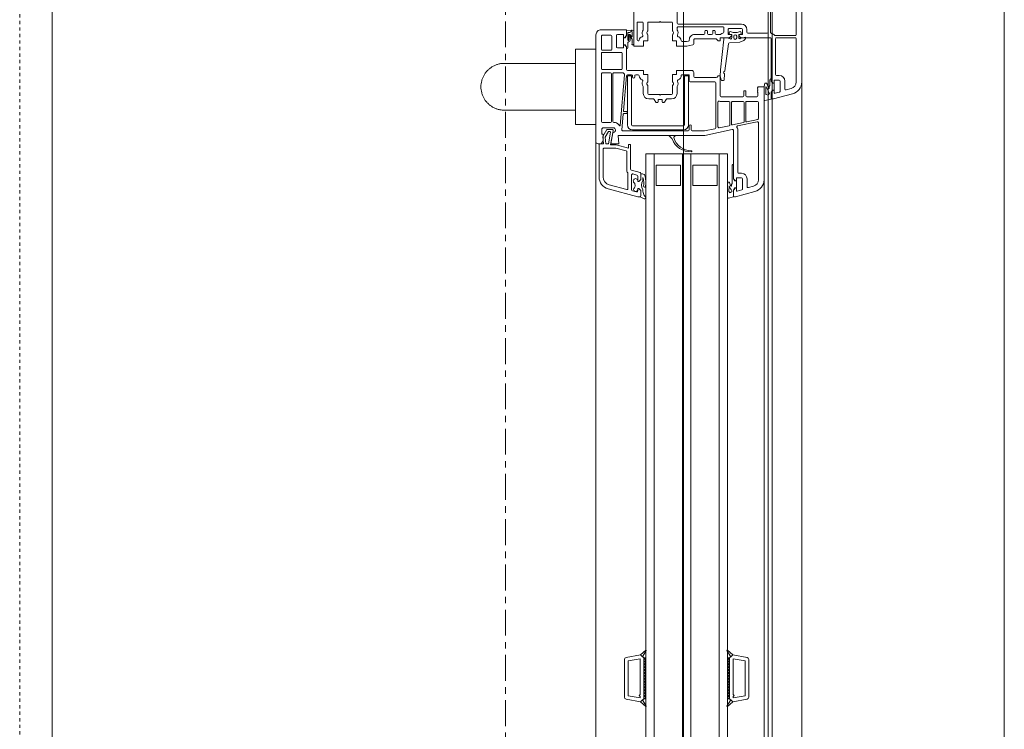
# Model space of a CAD drawing. Header units: millimetres. Extents: x -37728 to 44100, y 631619 to 691915.
# Tile 83 of 204: x -24382 to -23899, y 660749 to 661098. Entities that reach past the tile are written whole.
import ezdxf

# ---------------------------------------------------------------- set-up
doc = ezdxf.new("R2010")
doc.units = ezdxf.units.MM
doc.linetypes.add('__FK_przerywana', pattern=[0.32004, 0.16002, -0.16002])
doc.linetypes.add('Linia siatki', pattern=[2.2225, 1.27, -0.3175, 0.3175, -0.3175])
doc.layers.add('_XREF', color=7, linetype='Continuous')
for name, color, linetype, lineweight in [('A-DETL-GENF', 252, 'Continuous', 5), ('A-DETL-MBND', 252, 'Continuous', 5), ('A-GENM', 252, 'Continuous', 5), ('A-GLAZ', 252, 'Continuous', 5), ('S-GRID', 252, 'Continuous', 5)]:
    doc.layers.add(name, color=color, linetype=linetype, lineweight=lineweight)

# ---------------------------------------------------------------- blocks, each defined once
blk = doc.blocks.new('Windows_S9000-Double-Vent-Window-with-Sashbars - O3 Windows_S9000-Double-Vent-Window-with-Sashbars 2-9225298-__-00_00 Przyziemie PB')
at = {"layer": 'A-DETL-GENF', "color": 252}
for p, q in [((-2.864, 13.4), (2.866, 13.4)), ((-2.864, 13.13), (0.54, 13.13)), ((0.59, 13.08), (0.59, 12.1)), ((0.69, 13.08), (0.69, 12.17)), ((2.866, 13.13), (0.74, 13.13)), ((3.252, 12.633), (3.184, 12.885)), ((3.445, 12.955), (3.698, 12.01)), ((0.74, 12.12), (2.5, 12.12)), ((2.55, 12.17), (2.55, 12.3)), ((2.77, 12.3), (2.77, 12.07)), ((2.82, 12.57), (3.204, 12.57)), ((3.31, 12.35), (2.82, 12.35)), ((3.422, 12.075), (3.358, 12.313)), ((0.428, 11.87), (-3.38, 11.87)), ((-2.03, 11.76), (0.42, 11.76)), ((0.47, 11.71), (0.47, 10.76)), ((0.69, 11.85), (0.69, 10.436)), ((2.82, 11.9), (0.74, 11.9)), ((2.819, 11.9), (2.715, 11.9)), ((2.775, 11.83), (3.043, 11.83)), ((2.79, 12.05), (2.92, 12.05)), ((2.891, 11.951), (2.819, 11.9)), ((2.819, 11.9), (2.891, 11.951)), ((2.891, 11.951), (2.819, 11.9)), ((2.92, 12), (2.82, 11.9)), ((2.92, 12.05), (2.92, 12)), ((3.27, 12.049), (2.92, 12.049)), ((2.92, 12.049), (2.92, 11.96)), ((2.975, 11.698), (2.923, 11.665)), ((2.923, 11.665), (2.923, 11.597)), ((3.172, 11.765), (2.975, 11.698)), ((3.043, 11.83), (3.095, 11.8)), ((3.095, 11.8), (3.159, 11.8)), ((3.098, 11.652), (3.431, 11.825)), ((3.108, 11.635), (3.098, 11.652)), ((3.46, 11.635), (3.108, 11.635)), ((3.27, 12), (3.27, 12.05)), ((3.27, 12.05), (3.403, 12.05)), ((3.27, 11.96), (3.27, 12.049)), ((3.37, 11.9), (3.27, 12)), ((3.37, 11.9), (3.298, 11.951)), ((3.711, 11.9), (3.37, 11.9)), ((3.654, 11.9), (3.37, 11.9)), ((3.431, 11.825), (3.516, 11.745)), ((3.484, 11.65), (3.46, 11.635)), ((3.516, 11.745), (3.484, 11.65)), ((3.698, 12.01), (3.7, 11.95)), ((3.778, 11.589), (3.711, 11.9)), ((2.923, 11.597), (3.087, 11.55)), ((3.087, 11.55), (3.776, 11.55)), ((3.1, 11.27), (3.1, 11.55)), ((3.1, 11.55), (7.665, 11.55)), ((3.14, 11.23), (3.1, 11.27)), ((3.16, 11.25), (3.14, 11.23)), ((3.18, 11.23), (3.16, 11.25)), ((3.2, 11.25), (3.18, 11.23)), ((3.22, 11.23), (3.2, 11.25)), ((3.24, 11.25), (3.22, 11.23)), ((3.26, 11.23), (3.24, 11.25)), ((3.28, 11.25), (3.26, 11.23)), ((3.3, 11.23), (3.28, 11.25)), ((3.32, 11.25), (3.3, 11.23)), ((3.34, 11.23), (3.32, 11.25)), ((3.36, 11.25), (3.34, 11.23)), ((3.38, 11.23), (3.36, 11.25)), ((3.4, 11.25), (3.38, 11.23)), ((3.55, 11.25), (3.4, 11.25)), ((3.6, 10.715), (3.6, 11.2)), ((3.776, 11.55), (3.778, 11.589)), ((3.82, 10.7), (3.82, 11.23)), ((3.87, 11.28), (4.666, 11.28)), ((4.714, 11.24), (4.827, 10.71)), ((5.026, 10.255), (4.821, 11.22)), ((4.87, 11.28), (7.665, 11.28)), ((0.42, 10.71), (0.29, 10.71)), ((0.69, 10.497), (0.658, 10.647)), ((0.658, 10.647), (0.719, 10.647)), ((3.3, 10.565), (3.3, 10.665)), ((3.3, 10.665), (3.55, 10.665)), ((4.778, 10.65), (3.87, 10.65)), ((8.004, 10.72), (7.62, 10.72)), ((7.984, 11.035), (8.052, 10.783)), ((8.245, 11.105), (8.5, 10.154)), ((31, 10.016), (31.124, 10.717)), ((31.222, 10.8), (33.078, 10.8)), ((33.3, 10.016), (33.176, 10.717)), ((0.02, 10.44), (0.02, 7.33)), ((0.24, 10.44), (0.24, 9.84)), ((0.52, 10.49), (0.29, 10.49)), ((0.54, 10.315), (0.54, 10.47)), ((0.54, 10.362), (0.54, 10.312)), ((0.54, 10.312), (0.691, 10.315)), ((0.59, 10.315), (0.54, 10.315)), ((0.675, 10.4), (0.59, 10.315)), ((0.612, 10.21), (0.702, 10.21)), ((0.736, 10.384), (0.69, 10.497)), ((0.755, 10.633), (0.819, 10.569)), ((0.83, 10.552), (0.907, 10.362)), ((0.907, 10.362), (0.949, 9.857)), ((3.55, 10.565), (3.3, 10.565)), ((3.6, 9.45), (3.6, 10.515)), ((3.82, 10), (3.82, 10.53)), ((3.87, 10.58), (4.814, 10.58)), ((4.863, 10.54), (4.976, 10.01)), ((7.3, 10.27), (5.255, 10.27)), ((7.35, 10.45), (7.35, 10.32)), ((7.57, 10.45), (7.57, 10.22)), ((7.59, 10.2), (7.72, 10.2)), ((8.11, 10.5), (7.62, 10.5)), ((7.72, 10.2), (7.72, 10.15)), ((8.07, 10.199), (7.72, 10.199)), ((7.72, 10.199), (7.72, 10.11)), ((8.07, 10.15), (8.07, 10.2)), ((8.07, 10.2), (8.203, 10.2)), ((8.07, 10.11), (8.07, 10.199)), ((8.222, 10.225), (8.158, 10.463)), ((8.5, 10.154), (8.5, 10.1)), ((31.185, 10.03), (31.289, 10.62)), ((31.289, 10.62), (33.011, 10.62)), ((33.011, 10.62), (33.115, 10.03)), ((0.29, 9.79), (0.52, 9.79)), ((0.704, 9.965), (0.54, 9.968)), ((0.54, 9.968), (0.54, 9.912)), ((0.54, 9.81), (0.54, 9.965)), ((0.54, 9.965), (0.59, 9.965)), ((0.59, 9.965), (0.675, 9.88)), ((0.702, 10.07), (0.612, 10.07)), ((0.69, 9.844), (0.69, 9.4)), ((0.69, 9.57), (0.69, 9.712)), ((0.693, 9.728), (0.752, 9.899)), ((0.992, 9.812), (2.318, 9.629)), ((3.82, 9.83), (3.82, 9.432)), ((4.927, 9.95), (3.87, 9.95)), ((4.963, 9.88), (3.87, 9.88)), ((5.116, 9.35), (5.012, 9.84)), ((5.205, 9.99), (5.49, 8.65)), ((7.62, 10.05), (5.254, 10.05)), ((6.4, 9.75), (6.4, 5.75)), ((57.9, 9.75), (6.4, 9.75)), ((6.915, 10.05), (7.619, 10.05)), ((6.975, 9.98), (7.843, 9.98)), ((7.619, 10.05), (7.691, 10.101)), ((7.72, 10.15), (7.62, 10.05)), ((7.843, 9.98), (7.895, 9.95)), ((7.895, 9.95), (7.979, 9.95)), ((8.17, 10.05), (8.07, 10.15)), ((8.17, 10.05), (8.098, 10.101)), ((8.248, 9.83), (8.141, 9.83)), ((8.141, 9.75), (8.516, 9.75)), ((8.511, 10.05), (8.17, 10.05)), ((8.45, 10.05), (8.17, 10.05)), ((8.565, 9.811), (8.511, 10.05)), ((30.769, 9.757), (31, 10.016)), ((31.092, 9.914), (30.789, 9.732)), ((31, 10.016), (31.092, 9.914)), ((31.151, 9.85), (31, 10.016)), ((31.15, 9.85), (33.15, 9.85)), ((31.15, 9.75), (31.15, 9.85)), ((31.15, 9.85), (33.15, 9.85)), ((31.15, 9.799), (31.201, 9.85)), ((33.15, 9.75), (31.15, 9.75)), ((31.251, 9.75), (31.151, 9.85)), ((32.95, 10.03), (31.185, 10.03)), ((31.343, 9.85), (31.251, 9.75)), ((31.393, 9.75), (31.293, 9.85)), ((31.484, 9.85), (31.393, 9.75)), ((31.534, 9.75), (31.434, 9.85)), ((31.625, 9.85), (31.534, 9.75)), ((31.675, 9.75), (31.575, 9.85)), ((31.767, 9.85), (31.675, 9.75)), ((31.817, 9.75), (31.717, 9.85)), ((31.908, 9.85), (31.817, 9.75)), ((31.958, 9.75), (31.858, 9.85)), ((32.05, 9.85), (31.958, 9.75)), ((32.1, 9.75), (32, 9.85)), ((32.191, 9.85), (32.1, 9.75)), ((32.241, 9.75), (32.141, 9.85)), ((32.333, 9.85), (32.241, 9.75)), ((32.383, 9.75), (32.283, 9.85)), ((32.474, 9.85), (32.383, 9.75)), ((32.524, 9.75), (32.424, 9.85)), ((32.615, 9.85), (32.524, 9.75)), ((32.665, 9.75), (32.565, 9.85)), ((32.757, 9.85), (32.665, 9.75)), ((32.807, 9.75), (32.707, 9.85)), ((32.898, 9.85), (32.807, 9.75)), ((32.948, 9.75), (32.848, 9.85)), ((33.04, 9.85), (32.948, 9.75)), ((33, 10.08), (32.95, 10.03)), ((32.99, 9.85), (33.09, 9.75)), ((33.05, 10.03), (33, 10.08)), ((33.115, 10.03), (33.05, 10.03)), ((33.09, 9.75), (33.15, 9.831)), ((33.15, 9.831), (33.131, 9.85)), ((33.15, 9.85), (33.3, 10.016)), ((33.15, 9.85), (33.15, 9.75)), ((33.208, 9.914), (33.3, 10.016)), ((33.511, 9.732), (33.208, 9.914)), ((33.3, 10.016), (33.531, 9.757)), ((0.16, 7.33), (0.16, 9.53)), ((0.29, 9.57), (0.425, 9.57)), ((0.53, 9.394), (0.53, 9.2)), ((0.769, 9.57), (0.69, 9.57)), ((0.69, 9.4), (0.84, 9.4)), ((0.75, 9.189), (0.75, 8.15)), ((0.84, 9.3), (0.765, 9.225)), ((2.261, 9.416), (0.769, 9.57)), ((0.84, 9.4), (0.84, 9.3)), ((2.577, 9.404), (2.261, 9.416)), ((2.49, 9.614), (2.75, 9.601)), ((2.569, 9.3), (2.569, 9.4)), ((2.569, 9.4), (3.55, 9.4)), ((2.625, 9.244), (2.569, 9.3)), ((2.76, 9.443), (2.577, 9.404)), ((2.64, 8.15), (2.64, 9.208)), ((2.797, 9.554), (2.8, 9.494)), ((3.854, 9.29), (5.067, 9.29)), ((6.4, 9.35), (57.9, 9.35)), ((6.95, 8.05), (6.95, 9.25)), ((6.95, 9.25), (7.95, 9.25)), ((7.95, 9.25), (7.95, 8.05)), ((0.33, 9.1), (0.33, 9.08)), ((0.33, 8.72), (0.33, 8.7)), ((0.48, 9.15), (0.38, 9.15)), ((0.38, 9.03), (0.48, 9.03)), ((0.48, 8.77), (0.38, 8.77)), ((0.53, 8.98), (0.53, 8.82)), ((2.86, 7.93), (2.86, 9.13)), ((2.91, 9.18), (5.112, 9.18)), ((5.161, 9.14), (5.27, 8.627)), ((0.38, 8.65), (0.48, 8.65)), ((0.53, 8.6), (0.53, 8.15)), ((5.27, 8.627), (5.27, 8.03)), ((5.49, 8.65), (5.49, 4.389)), ((0.8, 8.1), (0.987, 8.1)), ((0.858, 7.84), (0.88, 7.737)), ((0.88, 7.737), (0.88, 7.534)), ((1.036, 8.06), (1.099, 7.765)), ((1.099, 7.765), (1.1, 7.26)), ((2.3, 7.26), (2.3, 8)), ((2.4, 8.1), (2.59, 8.1)), ((2.52, 7.505), (2.52, 7.86)), ((2.54, 7.88), (2.81, 7.88)), ((2.567, 7.64), (2.567, 7.84)), ((2.567, 7.84), (4.967, 7.84)), ((5.22, 7.98), (5.02, 7.98)), ((5.02, 7.88), (5.22, 7.88)), ((5.27, 7.83), (5.27, 4.618)), ((6.4, 7.95), (57.9, 7.95)), ((7.95, 8.05), (6.95, 8.05)), ((-0.03, 7.28), (-2.03, 7.28)), ((0.288, 7.28), (0.21, 7.28)), ((1.1, 7.26), (0.85, 7.26)), ((0.85, 7.26), (0.85, 7.06)), ((2.5, 7.26), (2.3, 7.26)), ((2.5, 7.06), (2.5, 7.26)), ((4.967, 7.64), (2.567, 7.64)), ((3.43, 7.28), (3.112, 7.28)), ((5.017, 5.09), (5.017, 7.59)), ((5.217, 7.59), (5.217, 5.09)), ((6.4, 7.55), (57.9, 7.55)), ((6.95, 6.25), (6.95, 7.45)), ((6.95, 7.45), (7.95, 7.45)), ((7.95, 7.45), (7.95, 6.25)), ((-0.08, 7.01), (-0.08, 6.48)), ((0.347, 7.06), (-0.03, 7.06)), ((0.435, 7.103), (0.372, 7.067)), ((0.85, 7.06), (0.547, 7.06)), ((2.853, 7.06), (2.5, 7.06)), ((3.028, 7.067), (2.965, 7.103)), ((3.43, 7.06), (3.053, 7.06)), ((3.48, 6.48), (3.48, 7.01)), ((3.7, 6.781), (3.7, 7.01)), ((5.49, 6.918), (5.49, 7.162)), ((5.524, 7.176), (5.577, 7.122)), ((5.643, 7.023), (5.524, 6.904)), ((-0.08, 6.48), (-0.11, 6.45)), ((-0.11, 6.45), (-0.08, 6.42)), ((-0.08, 6.42), (-0.08, 5.89)), ((3.51, 6.45), (3.48, 6.48)), ((3.48, 6.42), (3.51, 6.45)), ((3.48, 5.89), (3.48, 6.42)), ((3.856, 6.656), (3.724, 6.739)), ((3.73, 6.375), (3.73, 6.525)), ((3.755, 6.55), (3.83, 6.55)), ((3.83, 6.35), (3.755, 6.35)), ((-0.03, 5.84), (0.347, 5.84)), ((0.372, 5.833), (0.435, 5.797)), ((0.547, 5.84), (0.85, 5.84)), ((0.85, 5.84), (0.85, 5.64)), ((2.5, 5.64), (2.5, 5.84)), ((2.5, 5.84), (2.853, 5.84)), ((2.965, 5.797), (3.028, 5.833)), ((3.053, 5.84), (3.43, 5.84)), ((3.7, 5.89), (3.7, 6.119)), ((3.724, 6.161), (3.856, 6.244)), ((6.4, 6.15), (57.9, 6.15)), ((7.95, 6.25), (6.95, 6.25)), ((-0.08, 5.37), (-0.08, 5.57)), ((-0.03, 5.62), (0.288, 5.62)), ((0.798, 5.32), (-0.03, 5.32)), ((0.85, 5.64), (1.1, 5.64)), ((1.1, 5.64), (1.1, 5.15)), ((2.3, 4.85), (2.3, 5.64)), ((2.3, 5.64), (2.5, 5.64)), ((2.52, 5.25), (2.52, 5.366)), ((3.112, 5.62), (3.43, 5.62)), ((6.4, 5.75), (57.9, 5.75)), ((7.31, 5.463), (7.196, 5.037)), ((7.649, 5.5), (7.358, 5.5)), ((7.389, 5.5), (7.649, 5.5)), ((7.49, 5.72), (7.424, 5.674)), ((7.483, 5.35), (7.749, 5.35)), ((7.558, 5.6), (7.591, 5.614)), ((7.699, 5.6), (7.558, 5.6)), ((7.649, 5.5), (7.749, 5.4)), ((7.749, 5.4), (7.649, 5.5)), ((7.749, 5.35), (7.724, 5.35)), ((7.749, 5.4), (7.749, 5.35)), ((7.749, 5.35), (7.749, 5.4)), ((8.099, 5.4), (8.199, 5.5)), ((8.199, 5.5), (8.099, 5.4)), ((8.099, 5.35), (8.099, 5.4)), ((8.099, 5.4), (8.099, 5.35)), ((8.158, 5.35), (8.099, 5.35)), ((8.099, 5.35), (8.215, 5.35)), ((8.11, 3.895), (8.5, 5.348)), ((8.199, 5.5), (8.453, 5.5)), ((8.45, 5.5), (8.199, 5.5)), ((8.531, 5.74), (8.405, 5.641)), ((8.5, 5.348), (8.5, 5.452)), ((8.501, 5.464), (8.6, 5.673)), ((30.769, 5.743), (31, 5.484)), ((31.092, 5.586), (30.789, 5.768)), ((31.151, 5.65), (31, 5.484)), ((31, 5.484), (31.092, 5.586)), ((31, 5.484), (31.124, 4.783)), ((33.15, 5.75), (31.15, 5.75)), ((31.15, 5.75), (31.15, 5.65)), ((31.15, 5.701), (31.201, 5.65)), ((31.15, 5.65), (33.15, 5.65)), ((31.15, 5.65), (33.15, 5.65)), ((31.251, 5.75), (31.151, 5.65)), ((31.185, 5.47), (31.289, 4.88)), ((32.95, 5.47), (31.185, 5.47)), ((31.343, 5.65), (31.251, 5.75)), ((31.393, 5.75), (31.293, 5.65)), ((31.484, 5.65), (31.393, 5.75)), ((31.534, 5.75), (31.434, 5.65)), ((31.625, 5.65), (31.534, 5.75)), ((31.675, 5.75), (31.575, 5.65)), ((31.767, 5.65), (31.675, 5.75)), ((31.817, 5.75), (31.717, 5.65)), ((31.908, 5.65), (31.817, 5.75)), ((31.958, 5.75), (31.858, 5.65)), ((32.05, 5.65), (31.958, 5.75)), ((32.1, 5.75), (32, 5.65)), ((32.191, 5.65), (32.1, 5.75)), ((32.241, 5.75), (32.141, 5.65)), ((32.333, 5.65), (32.241, 5.75)), ((32.383, 5.75), (32.283, 5.65)), ((32.474, 5.65), (32.383, 5.75)), ((32.524, 5.75), (32.424, 5.65)), ((32.615, 5.65), (32.524, 5.75)), ((32.665, 5.75), (32.565, 5.65)), ((32.757, 5.65), (32.665, 5.75)), ((32.807, 5.75), (32.707, 5.65)), ((32.898, 5.65), (32.807, 5.75)), ((32.948, 5.75), (32.848, 5.65)), ((33.04, 5.65), (32.948, 5.75)), ((33, 5.42), (32.95, 5.47)), ((32.99, 5.65), (33.09, 5.75)), ((33.05, 5.47), (33, 5.42)), ((33.011, 4.88), (33.115, 5.47)), ((33.115, 5.47), (33.05, 5.47)), ((33.09, 5.75), (33.15, 5.669)), ((33.15, 5.669), (33.131, 5.65)), ((33.15, 5.65), (33.15, 5.75)), ((33.15, 5.65), (33.3, 5.484)), ((33.3, 5.484), (33.176, 4.783)), ((33.511, 5.768), (33.208, 5.586)), ((33.208, 5.586), (33.3, 5.484)), ((33.3, 5.484), (33.531, 5.743)), ((1.1, 5.15), (-1.709, 5.15)), ((0.326, 5.046), (0.345, 4.8)), ((1.004, 5.15), (0.38, 5.15)), ((0.413, 5.08), (0.641, 5.08)), ((0.442, 4.87), (0.434, 4.967)), ((0.803, 4.87), (0.442, 4.87)), ((0.647, 5.062), (0.551, 4.982)), ((0.59, 4.894), (0.8, 4.92)), ((0.618, 4.961), (0.756, 5.075)), ((0.785, 4.978), (0.637, 4.96)), ((0.756, 5.075), (0.963, 5.08)), ((1.185, 4.87), (0.925, 4.87)), ((2.52, 4.85), (2.52, 5.05)), ((2.567, 4.84), (2.567, 5.04)), ((2.567, 5.04), (4.967, 5.04)), ((4.967, 4.84), (2.567, 4.84)), ((2.62, 5.2), (2.57, 5.2)), ((2.57, 5.1), (2.62, 5.1)), ((4.4, 4.838), (4.34, 4.838)), ((7.147, 5), (5.93, 5)), ((5.93, 5), (5.93, 4.9)), ((5.93, 4.9), (6.118, 4.9)), ((6.118, 4.9), (5.953, 4.287)), ((8.1, 4.87), (7.351, 4.87)), ((7.382, 5.113), (7.435, 5.313)), ((8.161, 5.05), (7.43, 5.05)), ((8.263, 5.287), (8.209, 5.087)), ((31.289, 4.88), (33.011, 4.88)), ((0.3, 3.55), (0.3, 4.8)), ((0.3, 4.8), (0.59, 4.8)), ((0.345, 4.8), (0.59, 4.8)), ((0.69, 4.65), (0.54, 4.65)), ((0.54, 4.65), (0.54, 4.35)), ((0.59, 4.8), (0.662, 4.749)), ((0.59, 4.8), (0.69, 4.7)), ((0.69, 4.74), (0.69, 4.651)), ((0.69, 4.7), (0.69, 4.65)), ((0.69, 4.651), (1.04, 4.651)), ((1.04, 4.7), (1.14, 4.8)), ((1.04, 4.651), (1.04, 4.74)), ((1.04, 4.65), (1.04, 4.7)), ((1.19, 4.65), (1.04, 4.65)), ((1.069, 4.749), (1.141, 4.8)), ((1.14, 4.8), (2.25, 4.8)), ((1.141, 4.8), (1.245, 4.8)), ((1.19, 4.35), (1.19, 4.65)), ((1.41, 3.62), (1.41, 4.53)), ((1.46, 4.58), (2.21, 4.58)), ((2.26, 4.53), (2.26, 3.62)), ((2.41, 4.18), (2.41, 4.609)), ((2.508, 4.705), (4.994, 4.487)), ((4.298, 4.649), (2.566, 4.8)), ((4.32, 4.818), (4.32, 4.669)), ((4.42, 4.656), (4.42, 4.818)), ((5.216, 4.568), (4.438, 4.636)), ((5.49, 4.389), (5.9, 4.425)), ((5.9, 4.425), (5.9, 4.03)), ((6.252, 4.783), (6.113, 4.266)), ((7.265, 4.82), (6.3, 4.82)), ((7.917, 3.946), (8.148, 4.807)), ((31.222, 4.7), (33.078, 4.7)), ((0.57, 4.03), (0.57, 3.62)), ((0.59, 4.3), (1.14, 4.3)), ((1.26, 4.08), (0.62, 4.08)), ((1.31, 3.62), (1.31, 4.03)), ((2.41, 3.62), (2.41, 4.01)), ((4.8, 4.13), (2.46, 4.13)), ((2.46, 4.06), (4.8, 4.06)), ((4.85, 4.239), (4.85, 4.18)), ((4.85, 4.01), (4.85, 3.62)), ((5.12, 4.189), (5.12, 3.63)), ((5.2, 4.089), (5.2, 3.835)), ((5.95, 4.016), (5.259, 4.138)), ((5.3, 3.916), (5.3, 3.988)), ((5.577, 3.756), (5.3, 3.916)), ((5.323, 4.007), (5.9, 3.906)), ((5.9, 4.03), (5.355, 4.126)), ((5.9, 3.906), (5.9, 3.79)), ((5.95, 4.261), (5.95, 4.016)), ((6.11, 4.24), (6.11, 3.71)), ((0.62, 3.57), (1.26, 3.57)), ((2.21, 3.57), (1.46, 3.57)), ((4.8, 3.57), (2.46, 3.57)), ((5.12, 3.63), (5.17, 3.58)), ((5.17, 3.58), (5.42, 3.58)), ((5.2, 3.835), (5.55, 3.632)), ((5.42, 3.58), (5.42, 3.65)), ((5.42, 3.65), (5.75, 3.65)), ((5.55, 3.632), (5.908, 3.67)), ((5.9, 3.79), (5.577, 3.756)), ((5.75, 3.65), (5.9, 3.55)), ((5.908, 3.67), (5.9, 3.45)), ((5.9, 3.55), (5.9, 3.4)), ((5.9, 3.45), (7.531, 3.45)), ((6.17, 3.65), (7.531, 3.65)), ((5.8, 3.3), (0.55, 3.3))]:
    blk.add_line(p, q, dxfattribs=at)
for centre, radius, start, end in [((0.54, 13.08), 0.05, 360, 90), ((0.74, 13.08), 0.05, 90, 180), ((2.866, 12.8), 0.6, 15, 90), ((2.866, 12.8), 0.33, 15, 90), ((3.204, 12.62), 0.05, 270, 15), ((0.54, 12.1), 0.05, 308.6822, 0), ((0.74, 12.17), 0.05, 180, 270), ((2.5, 12.17), 0.05, 270, 0), ((2.82, 12.3), 0.27, 90, 180), ((2.82, 12.3), 0.05, 90, 180), ((3.31, 12.3), 0.05, 15, 90), ((0.42, 11.71), 0.05, 360, 90), ((0.428, 11.92), 0.05, 270, 347.3644), ((0.74, 11.85), 0.27, 128.6822, 167.3644), ((0.74, 11.85), 0.05, 90, 180), ((2.775, 11.89), 0.06, 180, 270), ((2.79, 12.07), 0.02, 180, 270), ((2.92, 11.91), 0.05, 90.4543, 125.2176), ((3.159, 11.78), 0.02, 309.6852, 90), ((3.269, 11.91), 0.05, 54.7976, 89.5457), ((3.403, 12.07), 0.02, 270, 15), ((3.65, 11.95), 0.0498, 273.8713, 0), ((3.55, 11.2), 0.05, 0, 90), ((3.87, 11.23), 0.05, 90, 180), ((4.666, 11.23), 0.05, 12, 90), ((4.87, 11.23), 0.05, 90, 192), ((7.665, 10.95), 0.6, 15, 90), ((7.665, 10.95), 0.33, 15, 90), ((0.29, 10.44), 0.27, 90, 180), ((0.42, 10.76), 0.05, 270, 0), ((0.719, 10.597), 0.05, 45, 90), ((3.55, 10.715), 0.05, 270, 0), ((3.87, 10.7), 0.05, 180, 270), ((4.778, 10.7), 0.05, 270, 12), ((7.62, 10.45), 0.27, 90, 180), ((8.004, 10.77), 0.05, 270, 15), ((31.222, 10.7), 0.1, 90, 170), ((33.078, 10.7), 0.1, 10, 90), ((0.29, 10.44), 0.05, 90, 180), ((0.465, 10.362), 0.075, 360, 204.9783), ((0.02, 10.137), 0.423, 332.8319, 27.1681), ((0.52, 10.47), 0.02, 360, 90), ((0.612, 10.14), 0.07, 90, 270), ((0.64, 10.436), 0.05, 315, 0), ((0.69, 10.365), 0.05, 271.0535, 22.1539), ((0.702, 10.14), 0.07, 270, 90), ((0.783, 10.533), 0.05, 22.1539, 45), ((3.55, 10.515), 0.05, 0, 90), ((3.87, 10.53), 0.05, 90, 180), ((4.814, 10.53), 0.05, 12, 90), ((5.075, 10.265), 0.05, 192, 304.1212), ((5.255, 10), 0.27, 90, 124.1212), ((7.3, 10.32), 0.05, 270, 0), ((7.62, 10.45), 0.05, 90, 180), ((7.59, 10.22), 0.02, 180, 270), ((8.11, 10.45), 0.05, 15, 90), ((8.203, 10.22), 0.02, 270, 15), ((0.29, 9.84), 0.05, 180, 270), ((0.465, 9.912), 0.075, 155.0217, 0), ((0.52, 9.81), 0.02, 270, 0), ((0.64, 9.844), 0.05, 0, 45), ((0.74, 9.712), 0.05, 160.7852, 180), ((0.705, 9.915), 0.05, 340.7852, 90.8692), ((0.999, 9.861), 0.05, 184.487, 262.1536), ((3.87, 10), 0.05, 180, 270), ((3.87, 9.83), 0.05, 90, 180), ((4.927, 10), 0.05, 270, 12), ((4.963, 9.83), 0.05, 12, 90), ((5.254, 10), 0.05, 90, 192), ((6.975, 10.04), 0.06, 180, 270), ((7.72, 10.06), 0.05, 90.4543, 125.2176), ((7.819, 9.817), 0.04, 109.8534, 260.5386), ((7.096, 11.751), 2.025, 290.4998, 296.0245), ((8.141, 11.75), 2, 260.5386, 270), ((7.527, 10.923), 1.171, 292.1252, 305.3392), ((8.141, 11.75), 1.92, 264.8462, 270), ((7.979, 9.94), 0.01, 300.5908, 90), ((8.069, 10.06), 0.05, 54.7824, 89.5457), ((8.228, 9.935), 0.04, 26.0256, 126.1477), ((8.298, 9.807), 0.055, 82.4872, 155.6849), ((8.516, 10.075), 0.28, 206.0256, 217.151), ((8.323, 9.892), 0.035, 162.3253, 238.9059), ((8.45, 10.1), 0.05, 270.1638, 0), ((8.516, 9.8), 0.05, 270, 12.6302), ((30.781, 9.746), 0.016, 138.5402, 300.8835), ((33.519, 9.746), 0.016, 239.1165, 41.4598), ((0.21, 9.53), 0.05, 75.5225, 180), ((0.29, 9.84), 0.27, 255.5225, 270), ((0.425, 9.52), 0.05, 10.1537, 90), ((0.71, 9.571), 0.24, 190.1537, 217.5235), ((0.48, 9.2), 0.05, 270, 0), ((0.48, 9.394), 0.05, 0, 37.5235), ((0.8, 9.189), 0.05, 135, 180), ((2.311, 9.579), 0.05, 22.5844, 82.5844), ((2.403, 9.618), 0.05, 202.5844, 327.2694), ((2.488, 9.564), 0.05, 87.2694, 147.2694), ((2.59, 9.208), 0.05, 0, 45), ((2.747, 9.551), 0.05, 2.6566, 87.2694), ((2.75, 9.492), 0.05, 281.9818, 2.6566), ((3.55, 9.45), 0.05, 270, 0), ((3.854, 9.34), 0.05, 160.1013, 270), ((3.6, 9.432), 0.22, 340.1013, 0), ((5.067, 9.34), 0.05, 270, 12), ((0.38, 9.1), 0.05, 90, 180), ((0.38, 9.08), 0.05, 180, 270), ((0.38, 8.72), 0.05, 90, 180), ((0.48, 8.98), 0.05, 360, 90), ((0.48, 8.82), 0.05, 270, 0), ((2.91, 9.13), 0.05, 90, 180), ((5.112, 9.13), 0.05, 12, 90), ((0.38, 8.7), 0.05, 180, 270), ((0.48, 8.6), 0.05, 360, 90), ((0.8, 8.15), 0.27, 180, 271.6276), ((0.8, 8.15), 0.05, 180, 270), ((0.809, 7.83), 0.05, 12, 91.6276), ((0.987, 8.05), 0.05, 12, 90), ((2.4, 8), 0.1, 90, 180), ((2.54, 7.86), 0.02, 90, 180), ((2.59, 8.15), 0.05, 270, 0), ((2.81, 7.93), 0.05, 270, 0), ((4.967, 7.59), 0.25, 360, 90), ((5.02, 7.93), 0.05, 90, 270), ((5.22, 8.03), 0.05, 270, 0), ((5.22, 7.83), 0.05, 0, 90), ((5.343, 7.979), 0.898, 286.4755, 0.1126), ((5.32, 7.944), 0.971, 290.55, 2.5409), ((6.265, 7.983), 0.025, 7.3608, 187.3608), ((-0.03, 7.33), 0.05, 270, 360), ((0.21, 7.33), 0.05, 180, 270), ((0.288, 7.33), 0.05, 270, 302.4617), ((0.46, 7.06), 0.27, 65.257, 122.4617), ((0.594, 7.351), 0.05, 245.257, 341.5112), ((0.85, 7.265), 0.22, 94.248, 161.5112), ((0.83, 7.534), 0.05, 274.248, 0), ((2.54, 7.505), 0.02, 180, 272.388), ((2.55, 7.265), 0.22, 18.4888, 92.388), ((2.806, 7.351), 0.05, 198.4888, 294.743), ((2.94, 7.06), 0.27, 57.5383, 114.743), ((3.112, 7.33), 0.05, 237.5383, 270), ((3.43, 7.01), 0.27, 360, 90), ((4.967, 7.59), 0.05, 0, 90), ((-0.03, 7.01), 0.05, 90, 180), ((0.347, 7.11), 0.05, 270, 300), ((0.46, 7.06), 0.05, 30, 120), ((0.547, 7.11), 0.05, 210, 270), ((2.853, 7.11), 0.05, 270, 330), ((2.94, 7.06), 0.05, 60, 150), ((3.053, 7.11), 0.05, 240, 270), ((3.43, 7.01), 0.05, 0, 90), ((3.75, 6.781), 0.05, 180, 238), ((5.51, 7.162), 0.02, 45, 180), ((5.51, 6.918), 0.02, 180, 315), ((5.592, 7.136), 0.02, 225, 286.4755), ((5.679, 6.988), 0.05, 110.55, 135), ((3.755, 6.525), 0.025, 90, 180), ((3.755, 6.375), 0.025, 180, 270), ((3.83, 6.6), 0.05, 270, 360), ((3.83, 6.3), 0.05, 360, 90), ((3.83, 6.613), 0.05, 0, 58), ((3.83, 6.287), 0.05, 302, 360), ((-0.03, 5.89), 0.05, 180, 270), ((0.347, 5.79), 0.05, 60, 90), ((0.46, 5.84), 0.05, 240, 330), ((0.547, 5.79), 0.05, 90, 150), ((2.853, 5.79), 0.05, 30, 90), ((2.94, 5.84), 0.05, 210, 300), ((3.053, 5.79), 0.05, 90, 120), ((3.43, 5.89), 0.05, 270, 0), ((3.43, 5.89), 0.27, 270, 360), ((3.75, 6.119), 0.05, 122, 180), ((-0.03, 5.57), 0.05, 90, 180), ((-0.03, 5.37), 0.05, 180, 270), ((0.288, 5.57), 0.05, 57.5383, 90), ((0.46, 5.84), 0.27, 237.5383, 294.743), ((0.594, 5.549), 0.05, 18.4888, 114.743), ((0.85, 5.635), 0.22, 198.4888, 258.9563), ((0.798, 5.37), 0.05, 270, 78.9563), ((2.57, 5.366), 0.05, 94.248, 180), ((2.55, 5.635), 0.22, 274.248, 341.5112), ((2.806, 5.549), 0.05, 65.257, 161.5112), ((2.94, 5.84), 0.27, 245.257, 302.4617), ((3.112, 5.57), 0.05, 90, 122.4617), ((7.358, 5.45), 0.05, 90, 165), ((7.651, 5.514), 0.281, 149.3047, 178.7103), ((7.389, 5.52), 0.02, 178.7103, 270), ((7.452, 5.633), 0.05, 124.5336, 150.296), ((7.483, 5.3), 0.05, 90, 165), ((7.781, 4.203), 1.544, 82.2923, 100.8695), ((7.821, 4.783), 0.862, 79.1393, 105.4159), ((7.721, 5.241), 0.109, 88.4079, 301.9792), ((7.933, 6.021), 0.481, 240.946, 298.7114), ((7.981, 5.68), 0.05, 272.2776, 353.0554), ((7.981, 5.684), 0.05, 16.5347, 81.3481), ((7.971, 5.681), 0.06, 353.0554, 16.5347), ((8.138, 5.249), 0.103, 244.8309, 78.5445), ((7.995, 7.258), 1.668, 275.8112, 284.2165), ((8.215, 5.3), 0.05, 345, 90), ((8.45, 5.45), 0.05, 2, 90), ((8.453, 5.45), 0.05, 16.644, 90), ((8.557, 5.698), 0.0494, 330.0258, 121.1785), ((30.781, 5.754), 0.016, 59.1165, 221.4598), ((33.519, 5.754), 0.016, 318.5402, 120.8835), ((0.545, 5.063), 0.22, 167.4904, 184.4585), ((0.38, 5.1), 0.05, 90, 167.4904), ((0.394, 5.031), 0.027, 116.8257, 269.9289), ((0.371, 5.077), 0.025, 296.8257, 337.4126), ((0.413, 5.06), 0.02, 90, 157.4126), ((0.394, 4.964), 0.04, 4.4585, 89.9289), ((0.583, 4.943), 0.05, 129.9917, 277.0491), ((0.596, 4.938), 0.02, 139.0752, 299.4087), ((0.598, 4.983), 0.03, 256.6388, 313.0422), ((0.641, 4.93), 0.03, 97.0491, 181.8451), ((0.641, 5.07), 0.01, 309.9917, 90), ((0.797, 4.879), 0.1, 9.2336, 97.0491), ((0.803, 4.895), 0.025, 270, 97.0491), ((0.925, 4.9), 0.03, 189.2336, 270), ((1.004, 5.107), 0.0425, 229.4134, 90), ((1.185, 4.81), 0.06, 360, 90), ((2.25, 4.85), 0.05, 270, 0), ((2.57, 5.25), 0.05, 180, 270), ((2.57, 5.05), 0.05, 90, 180), ((2.57, 4.85), 0.05, 180, 265), ((2.62, 5.15), 0.05, 270, 90), ((4.34, 4.818), 0.02, 90, 180), ((4.4, 4.818), 0.02, 0, 90), ((4.967, 5.09), 0.05, 270, 0), ((4.967, 5.09), 0.25, 270, 360), ((7.147, 5.05), 0.05, 270, 345), ((7.265, 4.87), 0.05, 270, 330), ((7.351, 4.82), 0.05, 90, 150), ((7.43, 5.1), 0.05, 165, 270), ((7.94, 5.004), 0.216, 44.5045, 138.3537), ((8.1, 4.82), 0.05, 345, 90), ((8.161, 5.1), 0.05, 270, 345), ((0.691, 4.79), 0.05, 234.7933, 269.5457), ((1.04, 4.79), 0.05, 270.4543, 305.2176), ((1.46, 4.53), 0.05, 90, 180), ((2.21, 4.53), 0.05, 0, 90), ((2.46, 4.609), 0.05, 131.0145, 180), ((2.25, 4.85), 0.27, 311.0145, 322.4607), ((2.504, 4.655), 0.05, 85, 142.4607), ((4.3, 4.669), 0.02, 265, 0), ((4.44, 4.656), 0.02, 180, 265), ((5.225, 4.124), 0.395, 124.0712, 160.3944), ((4.993, 4.467), 0.02, 304.0712, 85), ((5.22, 4.618), 0.05, 265, 0), ((6.3, 4.77), 0.05, 90, 165), ((31.222, 4.8), 0.1, 190, 270), ((33.078, 4.8), 0.1, 270, 350), ((0.59, 4.35), 0.05, 180, 270), ((0.62, 4.03), 0.05, 90, 180), ((1.14, 4.35), 0.05, 270, 0), ((1.26, 4.03), 0.05, 360, 90), ((2.46, 4.18), 0.05, 180, 270), ((2.46, 4.01), 0.05, 90, 180), ((4.8, 4.18), 0.05, 270, 0), ((4.8, 4.01), 0.05, 0, 90), ((4.9, 4.239), 0.05, 160.3944, 180), ((5.23, 4.13), 0.125, 358.2162, 151.6424), ((5.25, 4.089), 0.05, 80, 180), ((5.32, 3.988), 0.02, 80, 180), ((6.05, 4.261), 0.1, 165, 180), ((6.21, 4.24), 0.1, 165, 180), ((7.531, 4.05), 0.4, 270, 345), ((7.531, 4.05), 0.6, 270, 345), ((0.55, 3.55), 0.25, 180, 270), ((0.62, 3.62), 0.05, 180, 270), ((1.26, 3.62), 0.05, 270, 0), ((1.46, 3.62), 0.05, 180, 270), ((2.21, 3.62), 0.05, 270, 0), ((2.46, 3.62), 0.05, 180, 270), ((4.8, 3.62), 0.05, 270, 0), ((5.8, 3.4), 0.1, 270, 0), ((6.17, 3.71), 0.06, 180, 270)]:
    blk.add_arc(centre, radius, start, end, dxfattribs=at)
at = {"layer": 'A-GENM', "color": 252}
for p, q in [((-65.217, 13.4), (65.217, 13.4)), ((5.383, 11.55), (58.917, 11.55)), ((3.175, 3.3), (61.125, 3.3))]:
    blk.add_line(p, q, dxfattribs=at)
at = {"layer": 'A-GLAZ', "color": 252}
for p, q in [((-69, 23.35), (69, 23.35)), ((69, 11.95), (-69, 11.95)), ((-69, 11.75), (69, 11.75)), ((69, 7.6), (-69, 7.6)), ((4.95, 3.3), (1.25, 3.3)), ((1.25, 3.3), (1.25, 2.3)), ((4.95, 2.3), (4.95, 3.3)), ((1.25, 2.3), (4.95, 2.3)), ((1.95, 2.3), (1.95, -1.2)), ((4.25, -1.2), (4.25, 2.3)), ((-69, -23.4), (69, -23.4))]:
    blk.add_line(p, q, dxfattribs=at)
for points, knots in [([(1.95, -1.2), (1.95, -1.225), (1.952, -1.275), (1.959, -1.35), (1.971, -1.425), (1.988, -1.498), (2.01, -1.569), (2.037, -1.64), (2.068, -1.709), (2.103, -1.775), (2.143, -1.839), (2.202, -1.921), (2.268, -1.997), (2.341, -2.065), (2.419, -2.129), (2.523, -2.199), (2.659, -2.265), (2.849, -2.33), (3, -2.35), (3.1, -2.35)], [0.5, 0.5, 0.5, 0.5, 0.5208333, 0.5416667, 0.5625, 0.5833333, 0.6041667, 0.625, 0.6458333, 0.6666667, 0.6875, 0.7083333, 0.75, 0.7708333, 0.7916667, 0.8333333, 0.875, 0.9166667, 1, 1, 1, 1]), ([(3.1, -2.35), (3.2, -2.35), (3.351, -2.33), (3.541, -2.265), (3.677, -2.199), (3.781, -2.129), (3.859, -2.065), (3.932, -1.997), (4.015, -1.902), (4.085, -1.797), (4.132, -1.709), (4.163, -1.64), (4.19, -1.569), (4.212, -1.498), (4.229, -1.425), (4.241, -1.35), (4.248, -1.275), (4.25, -1.225), (4.25, -1.2)], [0, 0, 0, 0, 0.0833333, 0.125, 0.1666667, 0.2083333, 0.2291667, 0.25, 0.2916667, 0.3333333, 0.3541667, 0.375, 0.3958333, 0.4166667, 0.4375, 0.4583333, 0.4791667, 0.5, 0.5, 0.5, 0.5])]:
    blk.add_open_spline(points, degree=3, knots=knots, dxfattribs=at)
blk = doc.blocks.new('A$C4e31ac75')
at = {"layer": 'A-DETL-MBND', "linetype": '__FK_przerywana'}
blk.add_line((-23.85, 756.65), (-23.85, 23.85), dxfattribs=at)
at = {"layer": 'S-GRID', "linetype": 'Linia siatki'}
blk.add_line((0, 934.939), (0, -178.698), dxfattribs=at)
at = {"layer": 'A-GLAZ', "rotation": 270}
blk.add_blockref('Windows_S9000-Double-Vent-Window-with-Sashbars - O3 Windows_S9000-Double-Vent-Window-with-Sashbars 2-9225298-__-00_00 Przyziemie PB', (1.15, 581.45), dxfattribs=at)

msp = doc.modelspace()

# ---------------------------------------------------------------- block references
at = {"layer": '_XREF', "xscale": 10, "yscale": 10, "zscale": 10}
msp.add_blockref('A$C4e31ac75', (-24143.63, 655281.12), dxfattribs=at)

doc.saveas('drawing.dxf')
